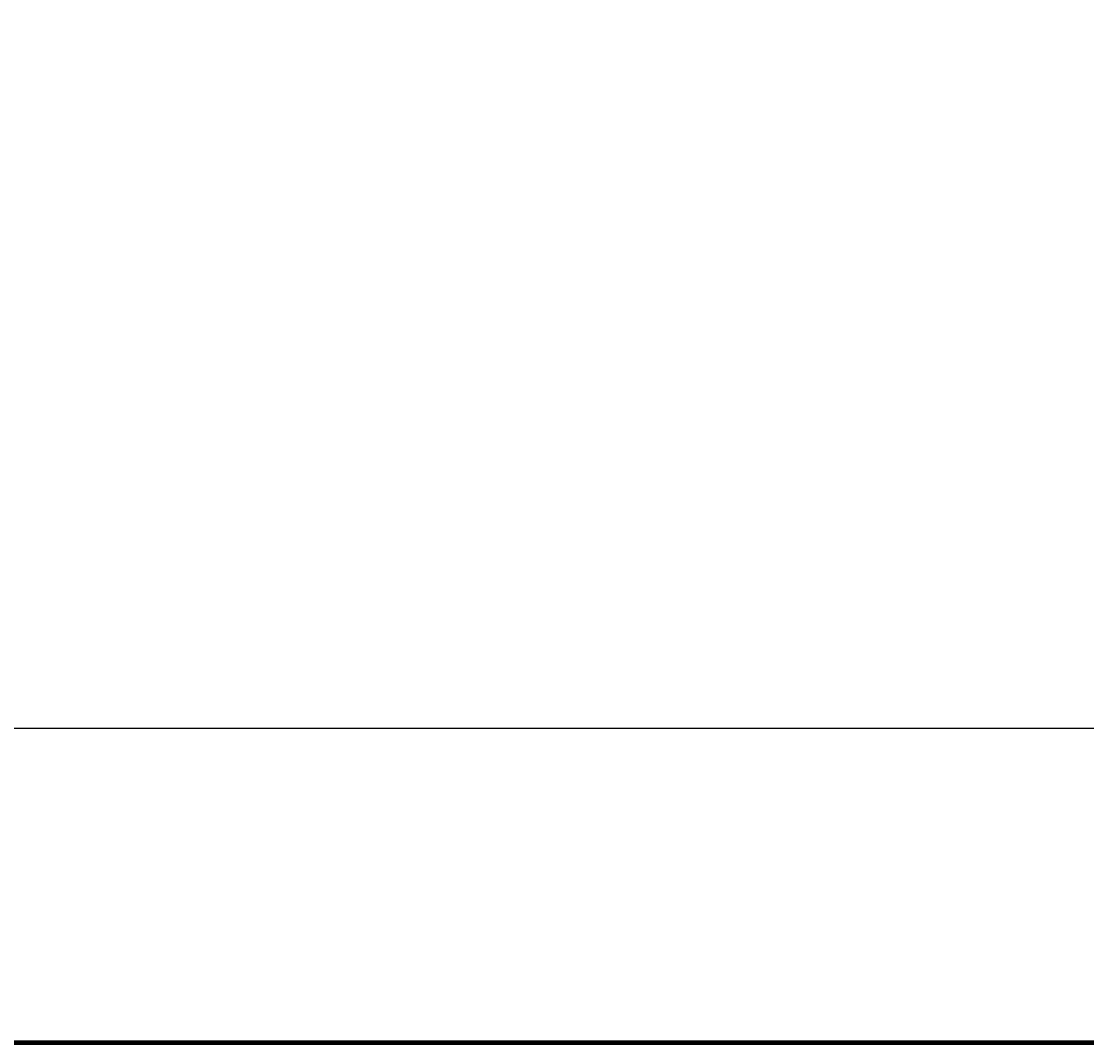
# Model space of a CAD drawing. Header units: millimetres. Extents: x -16263 to 65836, y 12201 to 60971.
# Tile 43 of 66: x 57083 to 57651, y 13001 to 13546. Entities that reach past the tile are written whole.
import ezdxf

# ---------------------------------------------------------------- set-up
doc = ezdxf.new("R2010")
doc.units = ezdxf.units.MM
for name, color, linetype in [('AL$4A---_STEMPEL', 7, 'Continuous'), ('maat', 1, 'Continuous'), ('vanarris', 253, 'Continuous')]:
    doc.layers.add(name, color=color, linetype=linetype)
doc.styles.get("Standard").update_dxf_attribs({"font": 'arial.ttf'})
doc.dimstyles.new('Annotative', dxfattribs={"dimscale": 0, "dimtxt": 2.5, "dimasz": 2.5, "dimexe": 1.25, "dimexo": 0.625, "dimtad": 1, "dimtxsty": 'Standard', "dimcen": 2.5, "dimadec": 0, "dimazin": 0, "dimtfac": 1, "dimtmove": 0, "dimatfit": 3, "dimfxl": 1, "dimarcsym": 0})

# ---------------------------------------------------------------- blocks, each defined once
blk = doc.blocks.new('vanarris noord')
at = {"layer": 'vanarris', "lineweight": 90}
blk.add_line((47132.5, -6855), (36300, -6855), dxfattribs=at)
blk = doc.blocks.new('*D283')
at = {"layer": 'Defpoints', "color": 0, "transparency": 16777216}
for p in [(52458.87, 14091.19), (59658.87, 14091.19), (59658.87, 13168.94)]:
    blk.add_point(p, dxfattribs=at)
at = {"layer": 'maat', "color": 0, "lineweight": -2, "transparency": 16777216}
for p, q in [((52458.87, 14090.56), (52458.87, 13167.69)), ((59658.87, 14090.56), (59658.87, 13167.69)), ((52461.37, 13168.94), (59656.37, 13168.94))]:
    blk.add_line(p, q, dxfattribs=at)
at = {"layer": 'maat', "color": 0, "transparency": 16777216}
for points in [[(52461.37, 13169.35), (52461.37, 13168.52), (52458.87, 13168.94)], [(59656.37, 13169.35), (59656.37, 13168.52), (59658.87, 13168.94)]]:
    blk.add_solid(points, dxfattribs=at)
at = {"layer": 'maat', "color": 0, "transparency": 16777216, "insert": (56058.87, 13170.84), "char_height": 2.5, "attachment_point": 5}
blk.add_mtext('7200', dxfattribs=at)

msp = doc.modelspace()

# ---------------------------------------------------------------- block references
at = {"layer": 'AL$4A---_STEMPEL'}
msp.add_blockref('vanarris noord', (16456.374, 19856.188), dxfattribs=at)

# ---------------------------------------------------------------- dimensions: what is measured, and where the dimension line sits
at = {"layer": 'maat'}
dim = msp.add_linear_dim(base=(59658.874, 13168.937), p1=(52458.874, 14091.188), p2=(59658.874, 14091.188), dimstyle='Annotative', dxfattribs=at)
dim.commit()
dim.dimension.update_dxf_attribs({"geometry": '*D283', "text_midpoint": (56058.874, 13170.839)})

doc.saveas('drawing.dxf')
